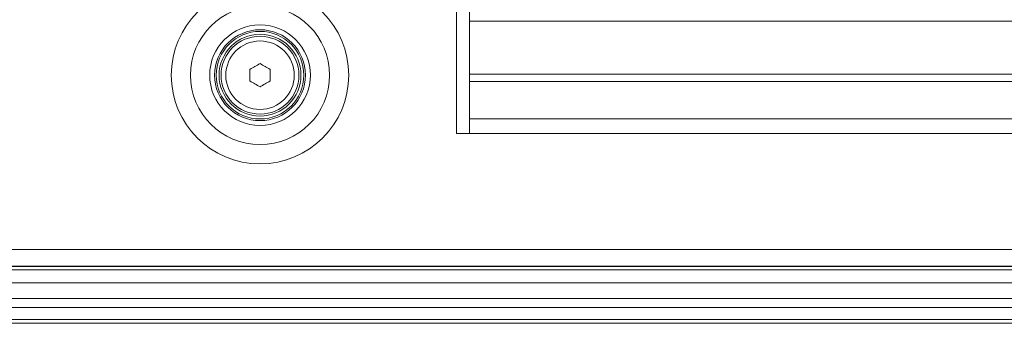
# Model space of a CAD drawing. Header units: millimetres. Extents: x 0 to 1118, y 0 to 864.
# Tile 106 of 256: x 201 to 239, y 383 to 395. Entities that reach past the tile are written whole.
import ezdxf

# ---------------------------------------------------------------- set-up
doc = ezdxf.new("R2010")
doc.units = ezdxf.units.MM

msp = doc.modelspace()

# ---------------------------------------------------------------- linework, layer by layer
at = {"color": 7, "linetype": 'Continuous', "lineweight": 15}
for p, q in [((218.2874, 390.7208), (218.2874, 450.0958)), ((218.7949, 390.7208), (218.7949, 450.0958)), ((218.7949, 395.0546), (276.7799, 395.0546)), ((210.3374, 392.7471), (210.3374, 393.1945)), ((211.1124, 393.1945), (211.1124, 392.7471)), ((218.7949, 390.7208), (218.2874, 390.7208)), ((286.5085, 385.6083), (98.6912, 385.6083)), ((99.2624, 385.4708), (285.9374, 385.4708)), ((285.9374, 383.4083), (99.2624, 383.4083))]:
    msp.add_line(p, q, dxfattribs=at)
at = {"color": 9, "linetype": 'Continuous', "lineweight": 0}
for p, q in [((276.7799, 393.0078), (218.7949, 393.0078)), ((218.7949, 392.725), (276.7799, 392.725)), ((218.7949, 391.2865), (276.7799, 391.2865)), ((276.7799, 390.7208), (218.7949, 390.7208)), ((286.5085, 386.2583), (98.6912, 386.2583)), ((99.2624, 385.5958), (285.9374, 385.5958)), ((285.9374, 384.9708), (99.2624, 384.9708)), ((99.2624, 384.3654), (285.9374, 384.3654)), ((285.9374, 384.0119), (99.2624, 384.0119)), ((99.2624, 383.5548), (285.9374, 383.5548))]:
    msp.add_line(p, q, dxfattribs=at)
at = {"color": 7, "linetype": 'Continuous', "lineweight": 15, "flags": 128}
for points in [[(210.3374, 393.1945), (210.3858, 393.2225), (210.4342, 393.2504), (210.4826, 393.2784), (210.5311, 393.3064), (210.5796, 393.3344), (210.628, 393.3624), (210.6765, 393.3903), (210.7249, 393.4183)], [(210.7249, 393.4183), (210.7733, 393.3903), (210.8217, 393.3624), (210.8701, 393.3344), (210.9186, 393.3064), (210.9671, 393.2784), (211.0155, 393.2504), (211.064, 393.2225), (211.1124, 393.1945)], [(210.7249, 392.5234), (210.6765, 392.5513), (210.628, 392.5793), (210.5796, 392.6072), (210.5311, 392.6352), (210.4826, 392.6632), (210.4342, 392.6912), (210.3858, 392.7191), (210.3374, 392.7471)], [(211.1124, 392.7471), (211.064, 392.7191), (211.0155, 392.6912), (210.9671, 392.6632), (210.9186, 392.6352), (210.8701, 392.6072), (210.8217, 392.5793), (210.7733, 392.5513), (210.7249, 392.5234)]]:
    msp.add_lwpolyline(points, dxfattribs=at)
at = {"color": 9, "linetype": 'Continuous', "lineweight": 0}
for radius in [3.4162, 2.6769, 1.9375, 1.3179]:
    msp.add_circle((210.7249, 392.9708), radius, dxfattribs=at)
at = {"color": 7, "linetype": 'Continuous', "lineweight": 15}
for radius in [1.75, 1.6875, 1.575, 1.5]:
    msp.add_circle((210.7249, 392.9708), radius, dxfattribs=at)

doc.saveas('drawing.dxf')
